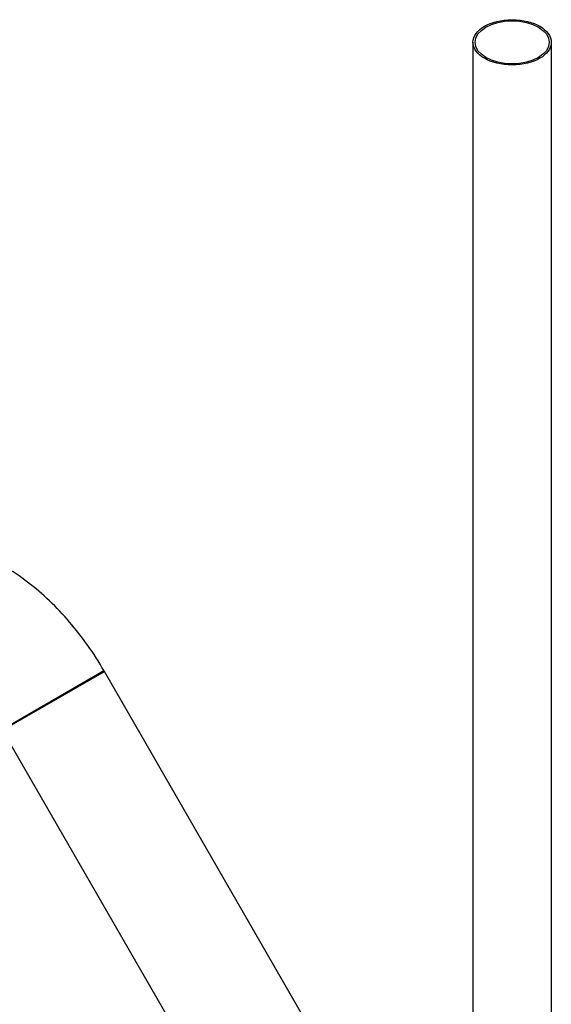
# Model space of a CAD drawing. Header units: millimetres. Extents: x -309 to 8091, y -6405 to -465.
# Tile 16 of 58: x 1377 to 1636, y -4172 to -3694. Entities that reach past the tile are written whole.
import ezdxf

# ---------------------------------------------------------------- set-up
doc = ezdxf.new("R2010")
doc.units = ezdxf.units.MM
doc.header["$LTSCALE"] = 20
doc.layers.add('02-LINIE-035', color=2, linetype='CONTINUOUS')

msp = doc.modelspace()

# ---------------------------------------------------------------- linework, layer by layer
at = {"layer": '02-LINIE-035'}
for p, q in [((1597.44, -3704.62), (1597.44, -4233.3)), ((1635.54, -3704.62), (1635.54, -4233.3)), ((1368.47, -4038.47), (1417.96, -4009.89)), ((1368.47, -4038.47), (1417.96, -4009.89)), ((1368.72, -4038.9), (1418.21, -4010.33)), ((1368.72, -4038.9), (1418.21, -4010.33)), ((1418.21, -4010.33), (1417.96, -4009.89)), ((1544.62, -4229.28), (1418.21, -4010.33)), ((1495.13, -4257.85), (1368.72, -4038.9))]:
    msp.add_line(p, q, dxfattribs=at)
for major_axis in [(19.05, 0), (18.05, 0)]:
    msp.add_ellipse((1616.49, -3704.62), major_axis=major_axis, ratio=0.57735, dxfattribs=at)
msp.add_open_spline([(1417.96, -4009.89), (1415.54, -4005.7), (1412.93, -4001.61), (1407.36, -3993.73), (1404.41, -3989.93), (1398.19, -3982.69), (1394.93, -3979.24), (1388.13, -3972.76), (1384.58, -3969.73), (1377.24, -3964.14), (1373.44, -3961.59), (1369.5, -3959.32)], degree=3, knots=[0.7853982, 0.7853982, 0.7853982, 0.7853982, 0.9424778, 0.9424778, 1.0995574, 1.0995574, 1.2566371, 1.2566371, 1.4137167, 1.4137167, 1.5707963, 1.5707963, 1.5707963, 1.5707963], dxfattribs=at)

doc.saveas('drawing.dxf')
